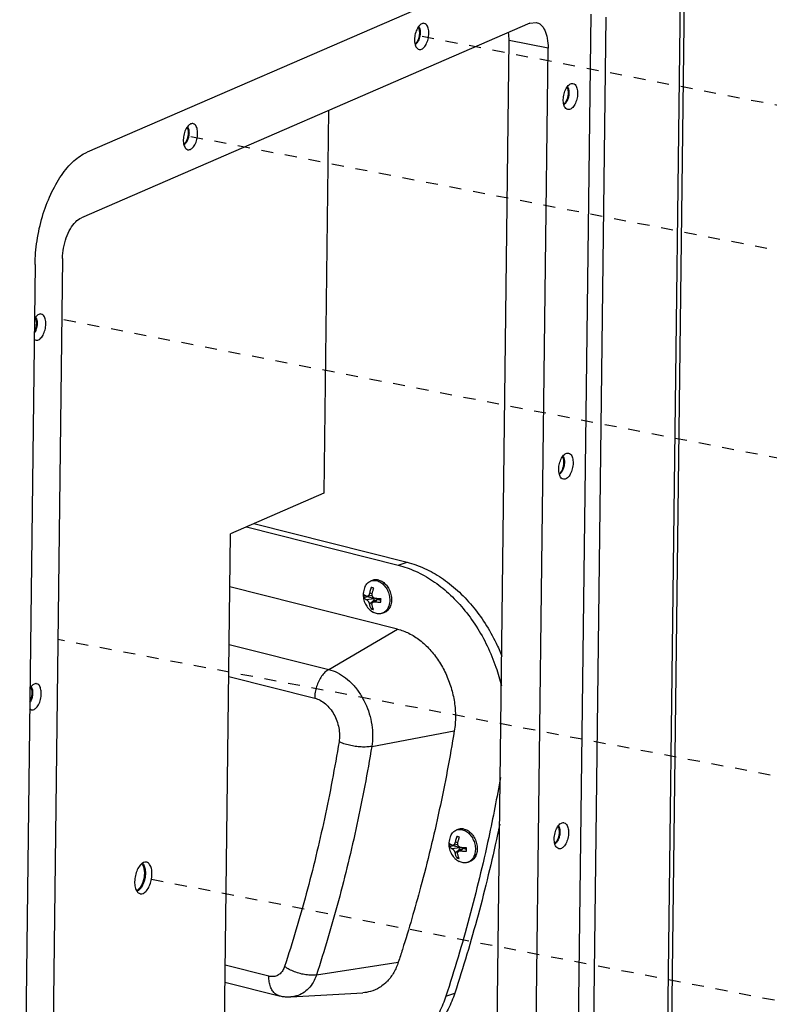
# Model space of a CAD drawing. Header units: inches. Extents: x -1 to 205, y 81 to 217.
# Tile 64 of 108: x 71.61 to 78.5, y 172.18 to 181.22. Entities that reach past the tile are written whole.
import ezdxf

# ---------------------------------------------------------------- set-up
doc = ezdxf.new("R2010")
doc.units = ezdxf.units.IN
doc.header["$LTSCALE"] = 1.1
doc.header["$MEASUREMENT"] = 0
doc.linetypes.add('DASHED', pattern=[0.2, 0.1, -0.1])
doc.layers.get('0').update_dxf_attribs({"linetype": 'CONTINUOUS'})
doc.layers.add('3_ALL_AXES', color=7, linetype='CONTINUOUS')
doc.layers.add('7_ALL_FEATURES', color=7, linetype='CONTINUOUS')

msp = doc.modelspace()

# ---------------------------------------------------------------- linework, layer by layer
at = {"color": 4, "linetype": 'DASHED'}
for p, q in [((95.2866, 177.193), (75.3049, 181.0686)), ((93.1625, 176.2719), (73.1807, 180.1475)), ((86.1651, 175.7207), (71.9981, 178.4685)), ((79.8043, 174.0359), (71.9621, 175.5263)), ((86.1043, 170.7458), (72.7474, 173.3365))]:
    msp.add_line(p, q, dxfattribs=at)
at = {"color": 7, "linetype": 'Continuous'}
for p, q in [((74.4483, 180.3875), (74.4053, 176.8704)), ((74.4053, 176.8704), (73.5483, 176.4988)), ((73.6942, 176.5621), (75.0895, 176.2107)), ((73.7628, 176.5918), (75.1707, 176.2372)), ((73.4837, 171.2161), (73.5483, 176.4988)), ((75.0895, 176.2107), (75.1707, 176.2372)), ((74.8589, 176.0723), (74.8421, 176.0668)), ((75.0823, 175.6234), (73.5423, 176.0112)), ((74.804, 175.9189), (74.7743, 175.9092)), ((74.797, 175.8944), (74.8642, 175.9037)), ((74.804, 175.9189), (74.8041, 175.9237)), ((74.8642, 175.9037), (74.804, 175.9189)), ((74.8499, 175.9311), (74.8044, 175.9237)), ((74.8244, 175.8524), (74.8701, 175.8947)), ((74.8496, 175.9459), (74.8257, 175.9526)), ((74.8968, 175.8942), (74.8583, 175.871)), ((74.8699, 175.878), (74.8701, 175.8947)), ((74.9003, 175.8946), (74.8768, 175.8743)), ((74.9304, 175.8871), (74.9003, 175.8946)), ((74.858, 175.8155), (74.8394, 175.8095)), ((74.9567, 175.7729), (74.9399, 175.7674)), ((74.4503, 175.2525), (75.0823, 175.6234)), ((73.5359, 175.4828), (74.4503, 175.2525)), ((73.5323, 175.1873), (74.3217, 174.9884)), ((74.8456, 174.5454), (75.6047, 174.6888)), ((75.6458, 173.784), (75.6289, 173.7785)), ((75.5908, 173.6307), (75.5611, 173.6209)), ((75.5838, 173.6062), (75.651, 173.6155)), ((75.5908, 173.6307), (75.5909, 173.6355)), ((75.651, 173.6155), (75.5908, 173.6307)), ((75.6367, 173.6429), (75.5912, 173.6355)), ((75.6364, 173.6576), (75.6125, 173.6643)), ((75.6113, 173.5642), (75.6569, 173.6064)), ((75.6448, 173.5273), (75.6263, 173.5212)), ((75.6836, 173.606), (75.6451, 173.5828)), ((75.6567, 173.5898), (75.6569, 173.6064)), ((75.6871, 173.6064), (75.6636, 173.5861)), ((75.7172, 173.5988), (75.6871, 173.6064)), ((75.7435, 173.4846), (75.7267, 173.4791)), ((73.9011, 172.4334), (73.4998, 172.5345)), ((74.3374, 172.4454), (75.0903, 172.5635)), ((73.4979, 172.3795), (73.9957, 172.2541)), ((74.1033, 172.2437), (74.7628, 172.2812)), ((75.5278, 172.2515), (75.609, 172.278))]:
    msp.add_line(p, q, dxfattribs=at)
for centre, major_axis, ratio, end_param in [((74.8629, 175.895), (0.00459, -0.00702), 0.937286, 3.843734), ((74.9014, 175.8853), (0.00542, -0.00829), 0.670759, 2.985438), ((75.6497, 173.6068), (0.00459, -0.00702), 0.937286, 3.843734), ((75.6882, 173.5971), (0.00542, -0.00829), 0.670759, 2.985438)]:
    msp.add_ellipse(centre, major_axis=major_axis, ratio=ratio, start_param=2.439451, end_param=end_param, dxfattribs=at)
for points, start_tangent, end_tangent in [([(75.1707, 176.2372), (75.3306, 176.1809), (75.486, 176.0939), (75.633, 175.9786), (75.7679, 175.8378), (75.8874, 175.6751), (75.9883, 175.4945), (76.0412, 175.3736)], (0.969715, -0.244238), (0.366728, -0.930328)), ([(75.0895, 176.2107), (75.2493, 176.1543), (75.4047, 176.0674), (75.5517, 175.9521), (75.6867, 175.8113), (75.8061, 175.6485), (75.907, 175.468), (75.9869, 175.2742), (76.0367, 175.1023)], (0.969715, -0.244238), (0.230247, -0.973132)), ([(74.7851, 176.0136), (74.7947, 176.0303), (74.8072, 176.0452), (74.8217, 176.057), (74.838, 176.0653), (74.8421, 176.0668)], (0.430563, 0.902561), (0.950654, 0.310252)), ([(74.8421, 176.0668), (74.8555, 176.07), (74.874, 176.0709), (74.8928, 176.068)], (0.950654, 0.310252), (0.969715, -0.244238)), ([(74.9097, 176.0735), (74.8908, 176.0764), (74.8724, 176.0755), (74.8589, 176.0723)], (-0.969715, 0.244238), (-0.950629, -0.310331)), ([(74.8928, 176.068), (74.9116, 176.0614), (74.9299, 176.0512), (74.9472, 176.0378), (74.9632, 176.0214), (74.9774, 176.0024), (74.9894, 175.9813), (74.999, 175.9586), (75.006, 175.9349), (75.0101, 175.9107), (75.0113, 175.8868)], (0.969715, -0.244238), (-0.012225, -0.999925)), ([(74.9097, 176.0735), (74.9285, 176.0669), (74.9468, 176.0568), (74.9641, 176.0433), (74.9778, 176.0295)], (0.969715, -0.244238), (0.662515, -0.749049)), ([(74.7851, 176.0136), (74.7756, 175.9894), (74.7697, 175.964), (74.7675, 175.938)], (-0.430549, -0.902567), (-0.012225, -0.999925)), ([(74.8418, 176.0057), (74.8346, 175.9863), (74.8294, 175.9686), (74.8257, 175.9526)], (-0.382585, -0.923921), (-0.198628, -0.980075)), ([(74.8659, 175.9996), (74.8574, 176.0015), (74.8494, 176.0035), (74.8418, 176.0057)], (-0.979769, 0.200131), (-0.955469, 0.295093)), ([(74.8497, 175.9465), (74.8524, 175.9582), (74.8558, 175.9709), (74.8602, 175.9848), (74.8659, 175.9996)], (0.198628, 0.980075), (0.382585, 0.923921)), ([(74.9778, 176.0295), (74.9801, 176.0269), (74.9942, 176.0079), (75.0063, 175.9868), (75.0159, 175.9641), (75.0228, 175.9404), (75.027, 175.9162), (75.0282, 175.8923), (75.0273, 175.8767)], (0.662515, -0.749049), (-0.097248, -0.99526)), ([(74.7675, 175.938), (74.7689, 175.913), (74.7739, 175.888), (74.7821, 175.8644), (74.7934, 175.8425), (74.8073, 175.8225), (74.8237, 175.8048), (74.8421, 175.7894), (74.8625, 175.7766)], (-0.012225, -0.999925), (0.880283, -0.474449)), ([(74.7746, 175.9394), (74.7743, 175.9342), (74.774, 175.9292), (74.7739, 175.9241)], (-0.081537, -0.99667), (-0.012225, -0.999925)), ([(74.7739, 175.9241), (74.7739, 175.9191), (74.774, 175.9141), (74.7743, 175.9092)], (-0.012225, -0.999925), (0.060573, -0.998164)), ([(74.7743, 175.9092), (74.7809, 175.9034), (74.7887, 175.8986), (74.797, 175.8944)], (0.686177, -0.727435), (0.911688, -0.410884)), ([(74.7974, 175.9246), (74.7912, 175.9276), (74.7852, 175.931), (74.7796, 175.9349), (74.7746, 175.9394)], (-0.911688, 0.410884), (-0.686177, 0.727435)), ([(74.797, 175.8944), (74.8006, 175.8924), (74.8038, 175.8898), (74.8068, 175.8869), (74.8096, 175.8837), (74.8122, 175.8801), (74.8148, 175.8762), (74.8172, 175.8721), (74.8193, 175.8678), (74.8212, 175.8632), (74.823, 175.8581), (74.8244, 175.8524)], (0.911688, -0.410884), (0.201193, -0.979552)), ([(74.8044, 175.9237), (74.8043, 175.9237), (74.801, 175.9236), (74.7974, 175.9246)], (-0.986993, -0.16076), (-0.911688, 0.410884)), ([(74.8257, 175.9526), (74.8241, 175.9465), (74.8222, 175.9414), (74.8202, 175.9372), (74.8179, 175.9336), (74.8155, 175.9305), (74.8129, 175.9279), (74.8101, 175.9259), (74.8073, 175.9245), (74.8044, 175.9237)], (-0.198628, -0.980075), (-0.986993, -0.16076)), ([(74.8498, 175.9311), (74.8492, 175.9345), (74.849, 175.9402), (74.8497, 175.9465)], (-0.209758, 0.977753), (0.198628, 0.980075)), ([(74.8772, 175.9045), (74.8714, 175.9059), (74.8667, 175.908), (74.8627, 175.9105), (74.8592, 175.9135), (74.8562, 175.917), (74.8537, 175.9209), (74.8516, 175.9251), (74.8502, 175.9296), (74.8498, 175.9311)], (-0.991136, 0.132852), (-0.209758, 0.977753)), ([(74.8583, 175.871), (74.8587, 175.8713), (74.8622, 175.8729), (74.8662, 175.874), (74.871, 175.8746), (74.8768, 175.8743)], (0.856605, 0.515973), (0.991136, -0.132852)), ([(74.8768, 175.8743), (74.888, 175.8729), (74.9006, 175.8717), (74.9148, 175.8706), (74.9307, 175.8698)], (0.991136, -0.132852), (0.999246, -0.038828)), ([(74.9311, 175.9), (74.9104, 175.9011), (74.8926, 175.9027), (74.8772, 175.9045)], (-0.999246, 0.038828), (-0.991136, 0.132852)), ([(74.9307, 175.8698), (74.9305, 175.8747), (74.9304, 175.8797), (74.9304, 175.8847)], (-0.060573, 0.998164), (0.012225, 0.999925)), ([(74.9304, 175.8847), (74.9305, 175.8897), (74.9307, 175.8948), (74.9311, 175.9)], (0.012225, 0.999925), (0.081537, 0.99667)), ([(75.0113, 175.8868), (75.0095, 175.8635), (75.0048, 175.8416), (74.9974, 175.8215), (74.9872, 175.8038), (74.9748, 175.7889), (74.9602, 175.7771), (74.9559, 175.7745)], (-0.012225, -0.999925), (-0.867513, -0.497415)), ([(75.0273, 175.8767), (75.0264, 175.869), (75.0217, 175.8471), (75.0142, 175.827), (75.0041, 175.8093), (74.9916, 175.7944), (74.9771, 175.7826), (74.9608, 175.7743), (74.9567, 175.7729)], (-0.097248, -0.99526), (-0.950629, -0.310331)), ([(74.8244, 175.8524), (74.8268, 175.8424), (74.83, 175.8318), (74.8341, 175.8208), (74.8394, 175.8095)], (0.201193, -0.979552), (0.470666, -0.882311)), ([(74.8394, 175.8095), (74.847, 175.8073), (74.855, 175.8053), (74.8635, 175.8034)], (0.955469, -0.295093), (0.979769, -0.200131)), ([(74.8485, 175.8464), (74.8479, 175.8518), (74.8483, 175.8563), (74.8493, 175.8602), (74.8509, 175.8635), (74.853, 175.8665), (74.8556, 175.8691), (74.8583, 175.871)], (-0.201193, 0.979552), (0.856605, 0.515973)), ([(74.8635, 175.8034), (74.8567, 175.8183), (74.8519, 175.8327), (74.8485, 175.8464)], (-0.470666, 0.882311), (-0.201193, 0.979552)), ([(74.8891, 175.7661), (74.8703, 175.7727), (74.8625, 175.7766)], (-0.969715, 0.244238), (-0.880281, 0.474454)), ([(74.9399, 175.7674), (74.9264, 175.7642), (74.908, 175.7632), (74.8891, 175.7661)], (-0.950654, -0.310252), (-0.969715, 0.244238)), ([(74.9559, 175.7745), (74.944, 175.7688), (74.9399, 175.7674)], (-0.867513, -0.497415), (-0.950654, -0.310252)), ([(75.0823, 175.6234), (75.1868, 175.5842), (75.287, 175.5209), (75.3791, 175.4358), (75.4598, 175.3323), (75.5259, 175.214), (75.5749, 175.0857), (75.605, 174.952), (75.615, 174.818), (75.6047, 174.6888)], (0.969715, -0.244238), (-0.161833, -0.986818)), ([(74.4503, 175.2525), (74.4162, 175.2264), (74.3853, 175.1901), (74.3591, 175.1456), (74.3391, 175.0953), (74.3264, 175.042), (74.3217, 174.9884)], (-0.862489, -0.506076), (-0.012225, -0.999925)), ([(74.4503, 175.2525), (74.5294, 175.2229), (74.6052, 175.175), (74.6749, 175.1106), (74.7359, 175.0323), (74.7859, 174.9428), (74.823, 174.8457), (74.8458, 174.7445), (74.8534, 174.6431), (74.8456, 174.5454)], (0.969715, -0.244238), (-0.161833, -0.986818)), ([(74.3217, 174.9884), (74.372, 174.9688), (74.4197, 174.9362), (74.4624, 174.8923), (74.4983, 174.8392), (74.5256, 174.7794), (74.543, 174.7156), (74.5497, 174.6509), (74.5453, 174.5884)], (0.96884, -0.247686), (-0.159261, -0.987237)), ([(75.6047, 174.6888), (75.4668, 173.9608), (75.2952, 173.2516), (75.1274, 172.6787)], (-0.161833, -0.986818), (-0.302095, -0.953278)), ([(74.5453, 174.5884), (74.4113, 173.8808), (74.2445, 173.1916), (74.0454, 172.5228)], (-0.161871, -0.986812), (-0.310697, -0.950509)), ([(74.8456, 174.5454), (74.7094, 173.8261), (74.5398, 173.1253), (74.3374, 172.4454)], (-0.161833, -0.986818), (-0.310737, -0.950496)), ([(74.8456, 174.5454), (74.7999, 174.54), (74.7487, 174.5399), (74.6948, 174.5451), (74.641, 174.5553), (74.5902, 174.57), (74.5453, 174.5884)], (-0.982607, -0.185698), (-0.900644, 0.434557)), ([(76.0286, 174.2602), (75.9203, 173.7082), (75.7413, 172.9689), (75.5278, 172.2515)], (-0.174894, -0.984587), (-0.310737, -0.950496)), ([(76.0217, 173.8301), (76.0015, 173.7348), (75.8226, 172.9954), (75.609, 172.278)], (-0.204274, -0.978914), (-0.310737, -0.950496)), ([(75.5719, 173.7254), (75.5624, 173.7012), (75.5565, 173.6757), (75.5543, 173.6498)], (-0.430549, -0.902567), (-0.012225, -0.999925)), ([(75.5719, 173.7254), (75.5815, 173.7421), (75.594, 173.757), (75.6085, 173.7688), (75.6248, 173.7771), (75.6289, 173.7785)], (0.430563, 0.902561), (0.950654, 0.310252)), ([(75.6287, 173.7175), (75.6214, 173.698), (75.6162, 173.6803), (75.6125, 173.6643)], (-0.382585, -0.923921), (-0.198628, -0.980075)), ([(75.6527, 173.7114), (75.6442, 173.7133), (75.6362, 173.7153), (75.6287, 173.7175)], (-0.979769, 0.200131), (-0.955469, 0.295093)), ([(75.6289, 173.7785), (75.6424, 173.7817), (75.6608, 173.7826), (75.6796, 173.7798)], (0.950654, 0.310252), (0.969715, -0.244238)), ([(75.6366, 173.6583), (75.6392, 173.67), (75.6426, 173.6827), (75.6471, 173.6965), (75.6527, 173.7114)], (0.198628, 0.980075), (0.382585, 0.923921)), ([(75.6965, 173.7853), (75.6776, 173.7882), (75.6592, 173.7873), (75.6457, 173.784)], (-0.969715, 0.244238), (-0.950629, -0.310331)), ([(75.6796, 173.7798), (75.6984, 173.7732), (75.7167, 173.763), (75.7341, 173.7496), (75.75, 173.7331), (75.7642, 173.7141), (75.7762, 173.693), (75.7858, 173.6703), (75.7928, 173.6466), (75.7969, 173.6225), (75.7981, 173.5985)], (0.969715, -0.244238), (-0.012225, -0.999925)), ([(75.6965, 173.7853), (75.7153, 173.7787), (75.7336, 173.7685), (75.7509, 173.7551), (75.7646, 173.7413)], (0.969715, -0.244238), (0.662515, -0.749049)), ([(75.7646, 173.7413), (75.7669, 173.7386), (75.781, 173.7196), (75.7931, 173.6985), (75.8027, 173.6759), (75.8097, 173.6522), (75.8138, 173.628), (75.815, 173.604), (75.8141, 173.5885)], (0.662515, -0.749049), (-0.097248, -0.99526)), ([(75.5543, 173.6498), (75.5557, 173.6248), (75.5607, 173.5998), (75.569, 173.5762), (75.5802, 173.5542), (75.5941, 173.5343), (75.6105, 173.5165), (75.6289, 173.5012), (75.6493, 173.4884)], (-0.012225, -0.999925), (0.880283, -0.474449)), ([(75.5615, 173.6511), (75.5611, 173.646), (75.5609, 173.6409), (75.5607, 173.6359)], (-0.081537, -0.99667), (-0.012225, -0.999925)), ([(75.5607, 173.6359), (75.5607, 173.6308), (75.5609, 173.6258), (75.5611, 173.6209)], (-0.012225, -0.999925), (0.060573, -0.998164)), ([(75.5611, 173.6209), (75.5677, 173.6152), (75.5755, 173.6103), (75.5838, 173.6062)], (0.686177, -0.727435), (0.911688, -0.410884)), ([(75.5842, 173.6364), (75.578, 173.6394), (75.572, 173.6428), (75.5664, 173.6467), (75.5615, 173.6511)], (-0.911688, 0.410884), (-0.686177, 0.727435)), ([(75.5912, 173.6355), (75.5911, 173.6354), (75.5878, 173.6354), (75.5842, 173.6364)], (-0.986993, -0.16076), (-0.911688, 0.410884)), ([(75.6125, 173.6643), (75.6109, 173.6582), (75.609, 173.6532), (75.607, 173.649), (75.6048, 173.6454), (75.6023, 173.6423), (75.5997, 173.6397), (75.5969, 173.6377), (75.5941, 173.6363), (75.5912, 173.6355)], (-0.198628, -0.980075), (-0.986993, -0.16076)), ([(75.6366, 173.6428), (75.6361, 173.6463), (75.6358, 173.6519), (75.6366, 173.6583)], (-0.209758, 0.977753), (0.198628, 0.980075)), ([(75.664, 173.6163), (75.6583, 173.6176), (75.6535, 173.6197), (75.6495, 173.6223), (75.6461, 173.6253), (75.643, 173.6287), (75.6405, 173.6327), (75.6384, 173.6369), (75.637, 173.6414), (75.6366, 173.6428)], (-0.991136, 0.132852), (-0.209758, 0.977753)), ([(75.7179, 173.6117), (75.6972, 173.6129), (75.6794, 173.6144), (75.664, 173.6163)], (-0.999246, 0.038828), (-0.991136, 0.132852)), ([(75.7172, 173.5964), (75.7173, 173.6015), (75.7175, 173.6066), (75.7179, 173.6117)], (0.012225, 0.999925), (0.081537, 0.99667)), ([(75.5838, 173.6062), (75.5874, 173.6041), (75.5906, 173.6015), (75.5936, 173.5986), (75.5964, 173.5954), (75.5991, 173.5919), (75.6016, 173.5879), (75.604, 173.5838), (75.6061, 173.5795), (75.608, 173.575), (75.6098, 173.5698), (75.6113, 173.5642)], (0.911688, -0.410884), (0.201193, -0.979552)), ([(75.6113, 173.5642), (75.6136, 173.5541), (75.6168, 173.5435), (75.6209, 173.5325), (75.6263, 173.5212)], (0.201193, -0.979552), (0.470666, -0.882311)), ([(75.6263, 173.5212), (75.6338, 173.5191), (75.6418, 173.517), (75.6503, 173.5152)], (0.955469, -0.295093), (0.979769, -0.200131)), ([(75.6353, 173.5581), (75.6347, 173.5635), (75.6351, 173.5681), (75.6361, 173.5719), (75.6377, 173.5753), (75.6398, 173.5783), (75.6424, 173.5809), (75.6451, 173.5828)], (-0.201193, 0.979552), (0.856605, 0.515973)), ([(75.6503, 173.5152), (75.6435, 173.53), (75.6387, 173.5444), (75.6353, 173.5581)], (-0.470666, 0.882311), (-0.201193, 0.979552)), ([(75.6451, 173.5828), (75.6455, 173.583), (75.649, 173.5847), (75.653, 173.5858), (75.6579, 173.5864), (75.6636, 173.5861)], (0.856605, 0.515973), (0.991136, -0.132852)), ([(75.6636, 173.5861), (75.6748, 173.5847), (75.6874, 173.5834), (75.7016, 173.5824), (75.7175, 173.5815)], (0.991136, -0.132852), (0.999246, -0.038828)), ([(75.7175, 173.5815), (75.7173, 173.5864), (75.7172, 173.5914), (75.7172, 173.5964)], (-0.060573, 0.998164), (0.012225, 0.999925)), ([(75.7981, 173.5985), (75.7964, 173.5753), (75.7917, 173.5534), (75.7842, 173.5333), (75.7741, 173.5156), (75.7616, 173.5007), (75.747, 173.4889), (75.7427, 173.4863)], (-0.012225, -0.999925), (-0.867513, -0.497415)), ([(75.8141, 173.5885), (75.8132, 173.5808), (75.8085, 173.5589), (75.801, 173.5388), (75.7909, 173.5211), (75.7784, 173.5062), (75.7639, 173.4944), (75.7476, 173.4861), (75.7435, 173.4846)], (-0.097248, -0.99526), (-0.950629, -0.310331)), ([(75.6759, 173.4779), (75.6571, 173.4845), (75.6493, 173.4884)], (-0.969715, 0.244238), (-0.880281, 0.474454)), ([(75.7267, 173.4791), (75.7132, 173.4759), (75.6948, 173.475), (75.6759, 173.4779)], (-0.950654, -0.310252), (-0.969715, 0.244238)), ([(75.7427, 173.4863), (75.7308, 173.4806), (75.7267, 173.4791)], (-0.867513, -0.497415), (-0.950654, -0.310252)), ([(75.1274, 172.6787), (75.0903, 172.5635)], (-0.302095, -0.953278), (-0.310737, -0.950496)), ([(75.0903, 172.5635), (75.0481, 172.468), (74.9899, 172.3891), (74.9711, 172.3706)], (-0.310737, -0.950496), (-0.735905, -0.677085)), ([(74.0454, 172.5228), (74.0282, 172.4859), (74.0034, 172.4568), (73.9726, 172.4377), (73.9376, 172.4298), (73.9011, 172.4334)], (-0.311235, -0.950333), (-0.969874, 0.243607)), ([(74.3374, 172.4454), (74.2922, 172.4424), (74.242, 172.4463), (74.1894, 172.4571), (74.1373, 172.4741), (74.0884, 172.4964), (74.0454, 172.5228)], (-0.987931, -0.154893), (-0.814136, 0.580675)), ([(74.3374, 172.4454), (74.3072, 172.3772), (74.2656, 172.3208), (74.2142, 172.2787), (74.1552, 172.2525), (74.1033, 172.2437)], (-0.310737, -0.950496), (-0.998364, -0.057179)), ([(73.9957, 172.2541), (73.9905, 172.2556), (73.9602, 172.2718), (73.9349, 172.2995), (73.916, 172.3371), (73.9045, 172.3825), (73.9011, 172.4334)], (-0.97012, 0.242626), (0.012225, 0.999925)), ([(74.9711, 172.3706), (74.9291, 172.3373)], (-0.735905, -0.677085), (-0.829149, -0.559027)), ([(73.9957, 172.2541), (74.0317, 172.2469), (74.0676, 172.2435), (74.1033, 172.2437)], (0.969715, -0.244238), (0.998384, 0.056819)), ([(74.9291, 172.3373), (74.918, 172.3302), (74.8354, 172.2935), (74.7627, 172.2812)], (-0.829149, -0.559027), (-0.998374, -0.057)), ([(75.609, 172.278), (75.5484, 172.1308), (75.4691, 172.0015), (75.3728, 171.893), (75.2618, 171.8079), (75.1387, 171.7481), (75.1183, 171.741)], (-0.310737, -0.950496), (-0.950623, -0.310348)), ([(75.5278, 172.2515), (75.4672, 172.1043), (75.3878, 171.975), (75.2916, 171.8665), (75.1806, 171.7813), (75.1158, 171.746)], (-0.310737, -0.950496), (-0.902755, -0.430154))]:
    msp.add_spline(points, degree=3, dxfattribs=dict(at, start_tangent=start_tangent, end_tangent=end_tangent))
at = {"layer": '3_ALL_AXES', "color": 7, "linetype": 'Continuous'}
for points, start_tangent, end_tangent in [([(75.328, 181.1882), (75.3209, 181.189), (75.2916, 181.1763), (75.2649, 181.1423), (75.2462, 181.0937), (75.239, 181.0401)], (-0.974783, 0.223156), (-0.012225, -0.999925)), ([(75.3707, 181.0972), (75.3648, 181.1451), (75.3471, 181.1779), (75.328, 181.1882)], (0.012225, 0.999925), (-0.974783, 0.223156)), ([(75.239, 181.0401), (75.2449, 180.9922), (75.2627, 180.9594), (75.2818, 180.9491)], (-0.012225, -0.999925), (0.974783, -0.223156)), ([(75.2818, 180.9491), (75.2888, 180.9482), (75.3181, 180.9609), (75.3448, 180.995), (75.3636, 181.0436), (75.3707, 181.0972)], (0.974783, -0.223156), (0.012225, 0.999925)), ([(76.6057, 180.488), (76.6128, 180.5415), (76.6316, 180.5902), (76.6583, 180.6242), (76.6876, 180.6369), (76.6946, 180.6361)], (0.012225, 0.999925), (0.974783, -0.223156)), ([(76.6946, 180.6361), (76.7137, 180.6258), (76.7315, 180.593), (76.7374, 180.5451)], (0.974783, -0.223156), (-0.012225, -0.999925)), ([(76.6484, 180.397), (76.6293, 180.4073), (76.6116, 180.44), (76.6057, 180.488)], (-0.974783, 0.223156), (0.012225, 0.999925)), ([(76.7374, 180.5451), (76.7302, 180.4915), (76.7114, 180.4429), (76.6848, 180.4088), (76.6555, 180.3961), (76.6484, 180.397)], (-0.012225, -0.999925), (-0.974783, 0.223156)), ([(73.2038, 180.267), (73.1968, 180.2679), (73.1675, 180.2551), (73.1408, 180.2211), (73.122, 180.1725), (73.1149, 180.1189)], (-0.974783, 0.223156), (-0.012225, -0.999925)), ([(73.2466, 180.176), (73.2407, 180.2239), (73.2229, 180.2567), (73.2038, 180.267)], (0.012225, 0.999925), (-0.974783, 0.223156)), ([(73.1576, 180.0279), (73.1647, 180.0271), (73.194, 180.0398), (73.2207, 180.0738), (73.2394, 180.1224), (73.2466, 180.176)], (0.974783, -0.223156), (0.012225, 0.999925)), ([(73.1149, 180.1189), (73.1208, 180.071), (73.1386, 180.0382), (73.1576, 180.0279)], (-0.012225, -0.999925), (0.974783, -0.223156)), ([(71.8091, 178.5174), (71.802, 178.5182), (71.7727, 178.5055), (71.7466, 178.4726)], (-0.974783, 0.223156), (-0.482352, -0.875977)), ([(71.8518, 178.4264), (71.8459, 178.4743), (71.8281, 178.5071), (71.8091, 178.5174)], (0.012225, 0.999925), (-0.974783, 0.223156)), ([(71.7629, 178.2783), (71.7699, 178.2774), (71.7992, 178.2901), (71.8259, 178.3242), (71.8447, 178.3728), (71.8518, 178.4264)], (0.974783, -0.223156), (0.012225, 0.999925)), ([(71.7444, 178.288), (71.7629, 178.2783)], (0.749032, -0.662533), (0.974783, -0.223156)), ([(76.5641, 177.0919), (76.5713, 177.1455), (76.5901, 177.1942), (76.6167, 177.2282), (76.646, 177.2409), (76.6531, 177.2401)], (0.012225, 0.999925), (0.974783, -0.223156)), ([(76.6531, 177.2401), (76.6722, 177.2298), (76.6899, 177.197), (76.6958, 177.1491)], (0.974783, -0.223156), (-0.012225, -0.999925)), ([(76.6958, 177.1491), (76.6887, 177.0955), (76.6699, 177.0469), (76.6432, 177.0128), (76.6139, 177.0001), (76.6069, 177.0009)], (-0.012225, -0.999925), (-0.974783, 0.223156)), ([(76.6069, 177.0009), (76.5878, 177.0112), (76.57, 177.044), (76.5641, 177.0919)], (-0.974783, 0.223156), (0.012225, 0.999925)), ([(71.7675, 175.1214), (71.7605, 175.1222), (71.7312, 175.1095), (71.7051, 175.0766)], (-0.974783, 0.223156), (-0.482352, -0.875977)), ([(71.8103, 175.0304), (71.8044, 175.0783), (71.7866, 175.1111), (71.7675, 175.1214)], (0.012225, 0.999925), (-0.974783, 0.223156)), ([(71.7214, 174.8822), (71.7284, 174.8814), (71.7577, 174.8941), (71.7844, 174.9282), (71.8032, 174.9768), (71.8103, 175.0304)], (0.974783, -0.223156), (0.012225, 0.999925)), ([(71.7029, 174.892), (71.7214, 174.8822)], (0.749032, -0.662533), (0.974783, -0.223156)), ([(76.5226, 173.6959), (76.5298, 173.7495), (76.5485, 173.7981), (76.5752, 173.8322), (76.6045, 173.8449), (76.6116, 173.8441)], (0.012225, 0.999925), (0.974783, -0.223156)), ([(76.6116, 173.8441), (76.6306, 173.8337), (76.6484, 173.801), (76.6543, 173.753)], (0.974783, -0.223156), (-0.012225, -0.999925)), ([(76.6543, 173.753), (76.6472, 173.6995), (76.6284, 173.6508), (76.6017, 173.6168), (76.5724, 173.6041), (76.5654, 173.6049)], (-0.012225, -0.999925), (-0.974783, 0.223156)), ([(76.5654, 173.6049), (76.5463, 173.6152), (76.5285, 173.648), (76.5226, 173.6959)], (-0.974783, 0.223156), (0.012225, 0.999925)), ([(72.7756, 173.4813), (72.7492, 173.478), (72.7186, 173.454), (72.6923, 173.4121), (72.6745, 173.3587), (72.6678, 173.3019)], (-0.985046, 0.172293), (-0.012225, -0.999925)), ([(72.8271, 173.371), (72.8217, 173.4225), (72.805, 173.461), (72.7795, 173.4804), (72.7756, 173.4813)], (0.012225, 0.999925), (-0.985046, 0.172293)), ([(72.7193, 173.1916), (72.7457, 173.195), (72.7763, 173.219), (72.8025, 173.2608), (72.8204, 173.3142), (72.8271, 173.371)], (0.985046, -0.172293), (0.012225, 0.999925)), ([(72.6678, 173.3019), (72.6732, 173.2504), (72.6899, 173.212), (72.7154, 173.1925), (72.7193, 173.1916)], (-0.012225, -0.999925), (0.985046, -0.172293))]:
    msp.add_spline(points, degree=3, dxfattribs=dict(at, start_tangent=start_tangent, end_tangent=end_tangent))
at = {"layer": '7_ALL_FEATURES', "color": 7, "linetype": 'Continuous'}
for p, q in [((77.3309, 152.6288), (77.7237, 184.7627)), ((77.3682, 152.6645), (77.7611, 184.7984)), ((76.5424, 181.8745), (72.2304, 180.0045)), ((76.7192, 169.7276), (76.8604, 181.274)), ((76.8584, 169.7006), (76.9996, 181.247)), ((76.2994, 181.1903), (72.1786, 179.4032)), ((76.2994, 181.1903), (76.3556, 181.1976)), ((75.9703, 169.7964), (76.1077, 181.0315)), ((76.4657, 180.9621), (76.1077, 181.0315)), ((76.3283, 169.727), (76.4657, 180.9621)), ((71.7529, 178.9717), (71.6118, 167.4253)), ((72.005, 179.0276), (71.8676, 167.7925)), ((72.685, 173.2231), (72.6896, 173.2248))]:
    msp.add_line(p, q, dxfattribs=at)
for points, start_tangent, end_tangent in [([(75.2439, 181.0014), (75.2478, 181.004), (75.2556, 181.0111), (75.263, 181.0202), (75.2696, 181.0313), (75.2754, 181.0438), (75.2802, 181.0575), (75.2837, 181.0719), (75.286, 181.0865), (75.2868, 181.101), (75.2863, 181.1149), (75.2844, 181.1278), (75.2812, 181.1392), (75.2767, 181.1489), (75.2737, 181.1534)], (0.860752, 0.509025), (-0.598812, 0.80089)), ([(75.2781, 181.1589), (75.2818, 181.1526), (75.2865, 181.1407), (75.2897, 181.1267), (75.2912, 181.1112), (75.291, 181.0946), (75.2891, 181.0776), (75.2855, 181.0607), (75.2805, 181.0445), (75.274, 181.0295), (75.2665, 181.0163), (75.258, 181.0053), (75.249, 180.9969), (75.2448, 180.994)], (0.565648, -0.824647), (-0.852243, -0.523147)), ([(76.3556, 181.1976), (76.3986, 181.1759), (76.4353, 181.1256), (76.4585, 181.0515), (76.4657, 180.9621)], (0.980632, -0.195859), (-0.012225, -0.999925)), ([(76.1077, 181.0315), (76.1032, 181.1048)], (0.012225, 0.999925), (-0.141432, 0.989948)), ([(76.6105, 180.4493), (76.6144, 180.4519), (76.6222, 180.459), (76.6296, 180.4681), (76.6362, 180.4792), (76.642, 180.4917), (76.6468, 180.5054), (76.6503, 180.5197), (76.6526, 180.5344), (76.6535, 180.5489), (76.6529, 180.5628), (76.651, 180.5757), (76.6478, 180.5871), (76.6433, 180.5968), (76.6404, 180.6013)], (0.860752, 0.509025), (-0.598812, 0.80089)), ([(76.6447, 180.6068), (76.6484, 180.6005), (76.6531, 180.5886), (76.6563, 180.5746), (76.6578, 180.5591), (76.6576, 180.5425), (76.6557, 180.5255), (76.6522, 180.5086), (76.6471, 180.4924), (76.6407, 180.4774), (76.6331, 180.4642), (76.6247, 180.4532), (76.6156, 180.4448), (76.6115, 180.4419)], (0.565648, -0.824647), (-0.852243, -0.523147)), ([(73.1198, 180.0802), (73.1237, 180.0828), (73.1315, 180.0899), (73.1388, 180.0991), (73.1455, 180.1101), (73.1513, 180.1226), (73.156, 180.1363), (73.1596, 180.1507), (73.1618, 180.1653), (73.1627, 180.1798), (73.1622, 180.1937), (73.1602, 180.2066), (73.157, 180.2181), (73.1526, 180.2277), (73.1496, 180.2322)], (0.860752, 0.509025), (-0.598812, 0.80089)), ([(73.1539, 180.2377), (73.1576, 180.2315), (73.1624, 180.2195), (73.1656, 180.2055), (73.1671, 180.19), (73.1669, 180.1734), (73.165, 180.1564), (73.1614, 180.1395), (73.1563, 180.1233), (73.1499, 180.1083), (73.1423, 180.0951), (73.1339, 180.0841), (73.1249, 180.0757), (73.1207, 180.0728)], (0.565648, -0.824647), (-0.852243, -0.523147)), ([(71.7529, 178.9717), (71.7711, 179.1907), (71.8207, 179.4142), (71.8969, 179.6179), (71.9951, 179.7916), (72.1105, 179.9251), (72.2304, 180.0045)], (0.012225, 0.999925), (0.917444, 0.397864)), ([(72.005, 179.0276), (72.0144, 179.1243), (72.0396, 179.2192), (72.0779, 179.3021), (72.1261, 179.3658), (72.1786, 179.4032)], (0.012225, 0.999925), (0.917444, 0.397864)), ([(71.7592, 178.4881), (71.7629, 178.4818), (71.7676, 178.4699), (71.7708, 178.4559), (71.7723, 178.4404), (71.7721, 178.4238), (71.7702, 178.4068), (71.7666, 178.3899), (71.7615, 178.3737), (71.7551, 178.3587), (71.7476, 178.3455), (71.7454, 178.3423)], (0.565648, -0.824647), (-0.581084, -0.813843)), ([(71.7454, 178.3515), (71.7507, 178.3605), (71.7565, 178.373), (71.7612, 178.3867), (71.7648, 178.401), (71.767, 178.4157), (71.7679, 178.4302), (71.7674, 178.4441), (71.7655, 178.457), (71.7622, 178.4684), (71.7578, 178.4781), (71.7548, 178.4826)], (0.548642, 0.836057), (-0.598812, 0.80089)), ([(76.569, 177.0533), (76.5729, 177.0559), (76.5807, 177.0629), (76.5881, 177.0721), (76.5947, 177.0831), (76.6005, 177.0957), (76.6053, 177.1093), (76.6088, 177.1237), (76.6111, 177.1384), (76.6119, 177.1529), (76.6114, 177.1668), (76.6095, 177.1797), (76.6063, 177.1911), (76.6018, 177.2008), (76.5989, 177.2053)], (0.860752, 0.509025), (-0.598812, 0.80089)), ([(76.6032, 177.2108), (76.6069, 177.2045), (76.6116, 177.1926), (76.6148, 177.1786), (76.6163, 177.163), (76.6161, 177.1465), (76.6142, 177.1294), (76.6106, 177.1125), (76.6056, 177.0963), (76.5991, 177.0814), (76.5916, 177.0682), (76.5831, 177.0572), (76.5741, 177.0487), (76.57, 177.0459)], (0.565648, -0.824647), (-0.852243, -0.523147)), ([(71.7177, 175.0921), (71.7213, 175.0858), (71.7261, 175.0739), (71.7293, 175.0599), (71.7308, 175.0443), (71.7306, 175.0278), (71.7287, 175.0108), (71.7251, 174.9938), (71.72, 174.9776), (71.7136, 174.9627), (71.706, 174.9495), (71.7039, 174.9463)], (0.565648, -0.824647), (-0.581084, -0.813843)), ([(71.7039, 174.9555), (71.7092, 174.9644), (71.715, 174.977), (71.7197, 174.9906), (71.7233, 175.005), (71.7255, 175.0197), (71.7264, 175.0342), (71.7259, 175.0481), (71.724, 175.061), (71.7207, 175.0724), (71.7163, 175.0821), (71.7133, 175.0866)], (0.548642, 0.836057), (-0.598812, 0.80089)), ([(76.5275, 173.6573), (76.5314, 173.6599), (76.5392, 173.6669), (76.5465, 173.6761), (76.5532, 173.6871), (76.559, 173.6997), (76.5637, 173.7133), (76.5673, 173.7277), (76.5695, 173.7424), (76.5704, 173.7569), (76.5699, 173.7708), (76.568, 173.7836), (76.5647, 173.7951), (76.5603, 173.8048), (76.5573, 173.8093)], (0.860752, 0.509025), (-0.598812, 0.80089)), ([(76.5617, 173.8148), (76.5654, 173.8085), (76.5701, 173.7965), (76.5733, 173.7826), (76.5748, 173.767), (76.5746, 173.7505), (76.5727, 173.7334), (76.5691, 173.7165), (76.564, 173.7003), (76.5576, 173.6854), (76.5501, 173.6721), (76.5416, 173.6611), (76.5326, 173.6527), (76.5284, 173.6499)], (0.565648, -0.824647), (-0.852243, -0.523147)), ([(72.7411, 173.4717), (72.7434, 173.469), (72.7526, 173.4548), (72.7597, 173.4368), (72.7644, 173.4159), (72.7667, 173.3926), (72.7664, 173.3677), (72.7635, 173.3422), (72.7582, 173.3168), (72.7506, 173.2925), (72.7409, 173.2701), (72.7296, 173.2502), (72.7169, 173.2337), (72.7034, 173.2211), (72.6895, 173.2128)], (0.680457, -0.732788), (-0.916767, -0.399422)), ([(72.6896, 173.2248), (72.7016, 173.2318), (72.7133, 173.2424), (72.7243, 173.2562), (72.7343, 173.2727), (72.743, 173.2915), (72.7501, 173.312), (72.7555, 173.3336), (72.7588, 173.3556), (72.7601, 173.3773), (72.7593, 173.3982), (72.7565, 173.4175), (72.7516, 173.4347), (72.7449, 173.4492), (72.7366, 173.4606), (72.7322, 173.4648)], (0.917444, 0.397864), (-0.766782, 0.641908))]:
    msp.add_spline(points, degree=3, dxfattribs=dict(at, start_tangent=start_tangent, end_tangent=end_tangent))

doc.saveas('drawing.dxf')
